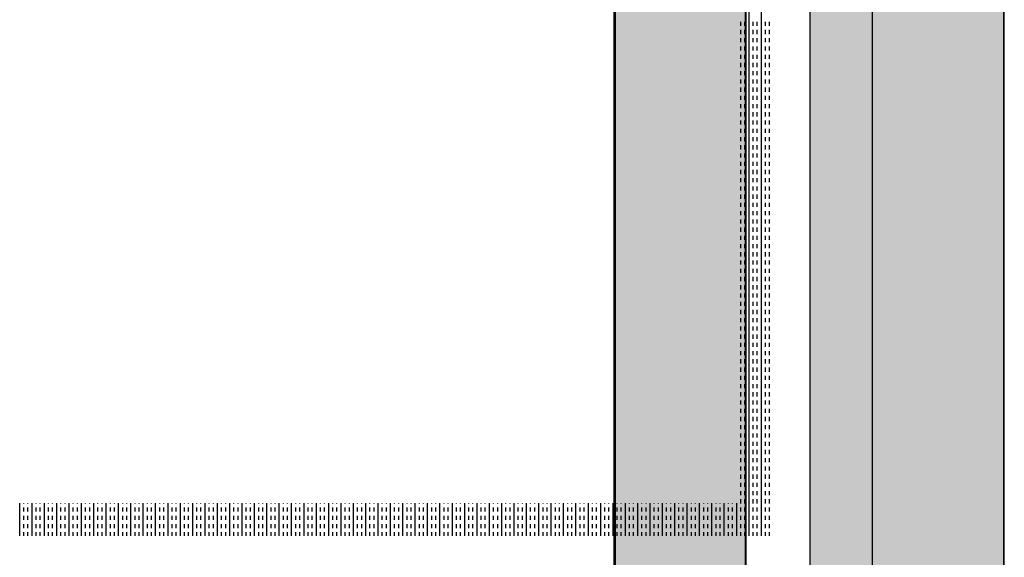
# Model space of a CAD drawing. Header units: millimetres. Extents: x -11575 to 52845, y -36266 to 23021.
# Tile 181 of 184: x 50603 to 51364, y 15287 to 15703. Entities that reach past the tile are written whole.
import ezdxf

# ---------------------------------------------------------------- set-up
doc = ezdxf.new("R2010")
doc.units = ezdxf.units.MM
doc.header["$MEASUREMENT"] = 0
doc.layers.add('GREY SCALE', color=9, linetype='Continuous', true_color=0x808080)
doc.layers.add('GREYSCALE', color=9, linetype='Continuous', lineweight=0, true_color=0x808080)

# ---------------------------------------------------------------- blocks, each defined once
blk = doc.blocks.new('FLOOR PLAN')
at = {"layer": 'GREYSCALE', "lineweight": -2, "ltscale": 0.25}
h = blk.add_hatch(color=0, dxfattribs=at)
h.dxf.hatch_style = 1
h.paths.add_polyline_path([(21261.56, 12139.37), (21261.56, 12059.77), (21363.41, 12059.77), (21363.18, 18155.08), (21261.33, 18155.07), (21261.56, 12213.15)])
h = blk.add_hatch(color=0, dxfattribs=at)
h.dxf.hatch_style = 1
h.paths.add_polyline_path([(21062.97, 12139.25), (21062.97, 12060.09), (21164.25, 12060.09), (21164.25, 18121.51), (21062.97, 18121.51), (21062.97, 12212.62)])
h = blk.add_hatch(color=0, dxfattribs=at)
h.dxf.hatch_style = 1
h.paths.add_polyline_path([(21363.6, 18078.18), (21213.33, 18078.18), (21213.33, 11251.58), (21363.6, 11251.58)])
at = {"layer": 'GREYSCALE', "color": 0, "lineweight": -2, "ltscale": 0.25}
for p, q in [((21363.41, 12059.77), (21363.18, 18155.08)), ((21163.58, 12069.11), (21163.58, 18149.45)), ((21164.25, 12060.09), (21164.25, 18121.51)), ((21061.98, 17995.41), (21061.98, 12069.11)), ((21261.34, 18000.66), (21261.56, 12059.77)), ((21062.97, 17967.96), (21062.97, 12060.09))]:
    blk.add_line(p, q, dxfattribs=at)
at = {"layer": 'GREYSCALE', "color": 0, "lineweight": -2}
for p, q in [((21213.33, 18078.18), (21213.33, 11251.58)), ((21363.6, 11251.58), (21363.6, 18078.18)), ((21166.43, 15303.61), (21166.43, 16005.3)), ((21175.98, 15303.61), (21175.98, 16005.3)), ((21160.07, 15697.78), (21160.07, 15700.96)), ((21163.25, 15697.78), (21163.25, 15700.96)), ((21169.62, 15697.78), (21169.62, 15700.96)), ((21172.8, 15697.78), (21172.8, 15700.96)), ((21179.16, 15697.78), (21179.16, 15700.96)), ((21182.35, 15697.78), (21182.35, 15700.96)), ((21160.07, 15691.41), (21160.07, 15694.59)), ((21163.25, 15691.41), (21163.25, 15694.59)), ((21169.62, 15691.41), (21169.62, 15694.59)), ((21172.8, 15691.41), (21172.8, 15694.59)), ((21179.16, 15691.41), (21179.16, 15694.59)), ((21182.35, 15691.41), (21182.35, 15694.59)), ((21160.07, 15685.05), (21160.07, 15688.23)), ((21160.07, 15678.68), (21160.07, 15681.86)), ((21163.25, 15685.05), (21163.25, 15688.23)), ((21163.25, 15678.68), (21163.25, 15681.86)), ((21169.62, 15685.05), (21169.62, 15688.23)), ((21169.62, 15678.68), (21169.62, 15681.86)), ((21172.8, 15685.05), (21172.8, 15688.23)), ((21172.8, 15678.68), (21172.8, 15681.86)), ((21179.16, 15685.05), (21179.16, 15688.23)), ((21179.16, 15678.68), (21179.16, 15681.86)), ((21182.35, 15685.05), (21182.35, 15688.23)), ((21182.35, 15678.68), (21182.35, 15681.86)), ((21160.07, 15672.32), (21160.07, 15675.5)), ((21163.25, 15672.32), (21163.25, 15675.5)), ((21169.62, 15672.32), (21169.62, 15675.5)), ((21172.8, 15672.32), (21172.8, 15675.5)), ((21179.16, 15672.32), (21179.16, 15675.5)), ((21182.35, 15672.32), (21182.35, 15675.5)), ((21160.07, 15665.95), (21160.07, 15669.13)), ((21163.25, 15665.95), (21163.25, 15669.13)), ((21169.62, 15665.95), (21169.62, 15669.13)), ((21172.8, 15665.95), (21172.8, 15669.13)), ((21179.16, 15665.95), (21179.16, 15669.13)), ((21182.35, 15665.95), (21182.35, 15669.13)), ((21160.07, 15659.58), (21160.07, 15662.77)), ((21163.25, 15659.58), (21163.25, 15662.77)), ((21169.62, 15659.58), (21169.62, 15662.77)), ((21172.8, 15659.58), (21172.8, 15662.77)), ((21179.16, 15659.58), (21179.16, 15662.77)), ((21182.35, 15659.58), (21182.35, 15662.77)), ((21160.07, 15653.22), (21160.07, 15656.4)), ((21163.25, 15653.22), (21163.25, 15656.4)), ((21169.62, 15653.22), (21169.62, 15656.4)), ((21172.8, 15653.22), (21172.8, 15656.4)), ((21179.16, 15653.22), (21179.16, 15656.4)), ((21182.35, 15653.22), (21182.35, 15656.4)), ((21160.07, 15646.85), (21160.07, 15650.04)), ((21160.07, 15640.49), (21160.07, 15643.67)), ((21163.25, 15646.85), (21163.25, 15650.04)), ((21163.25, 15640.49), (21163.25, 15643.67)), ((21169.62, 15646.85), (21169.62, 15650.04)), ((21169.62, 15640.49), (21169.62, 15643.67)), ((21172.8, 15646.85), (21172.8, 15650.04)), ((21172.8, 15640.49), (21172.8, 15643.67)), ((21179.16, 15646.85), (21179.16, 15650.04)), ((21179.16, 15640.49), (21179.16, 15643.67)), ((21182.35, 15646.85), (21182.35, 15650.04)), ((21182.35, 15640.49), (21182.35, 15643.67)), ((21160.07, 15634.12), (21160.07, 15637.31)), ((21163.25, 15634.12), (21163.25, 15637.31)), ((21169.62, 15634.12), (21169.62, 15637.31)), ((21172.8, 15634.12), (21172.8, 15637.31)), ((21179.16, 15634.12), (21179.16, 15637.31)), ((21182.35, 15634.12), (21182.35, 15637.31)), ((21160.07, 15627.76), (21160.07, 15630.94)), ((21163.25, 15627.76), (21163.25, 15630.94)), ((21169.62, 15627.76), (21169.62, 15630.94)), ((21172.8, 15627.76), (21172.8, 15630.94)), ((21179.16, 15627.76), (21179.16, 15630.94)), ((21182.35, 15627.76), (21182.35, 15630.94)), ((21160.07, 15621.39), (21160.07, 15624.57)), ((21163.25, 15621.39), (21163.25, 15624.57)), ((21169.62, 15621.39), (21169.62, 15624.57)), ((21172.8, 15621.39), (21172.8, 15624.57)), ((21179.16, 15621.39), (21179.16, 15624.57)), ((21182.35, 15621.39), (21182.35, 15624.57)), ((21160.07, 15615.03), (21160.07, 15618.21)), ((21163.25, 15615.03), (21163.25, 15618.21)), ((21169.62, 15615.03), (21169.62, 15618.21)), ((21172.8, 15615.03), (21172.8, 15618.21)), ((21179.16, 15615.03), (21179.16, 15618.21)), ((21182.35, 15615.03), (21182.35, 15618.21)), ((21160.07, 15608.66), (21160.07, 15611.84)), ((21163.25, 15608.66), (21163.25, 15611.84)), ((21169.62, 15608.66), (21169.62, 15611.84)), ((21172.8, 15608.66), (21172.8, 15611.84)), ((21179.16, 15608.66), (21179.16, 15611.84)), ((21182.35, 15608.66), (21182.35, 15611.84)), ((21160.07, 15602.3), (21160.07, 15605.48)), ((21160.07, 15595.93), (21160.07, 15599.11)), ((21163.25, 15602.3), (21163.25, 15605.48)), ((21163.25, 15595.93), (21163.25, 15599.11)), ((21169.62, 15602.3), (21169.62, 15605.48)), ((21169.62, 15595.93), (21169.62, 15599.11)), ((21172.8, 15602.3), (21172.8, 15605.48)), ((21172.8, 15595.93), (21172.8, 15599.11)), ((21179.16, 15602.3), (21179.16, 15605.48)), ((21179.16, 15595.93), (21179.16, 15599.11)), ((21182.35, 15602.3), (21182.35, 15605.48)), ((21182.35, 15595.93), (21182.35, 15599.11)), ((21160.07, 15589.57), (21160.07, 15592.75)), ((21163.25, 15589.57), (21163.25, 15592.75)), ((21169.62, 15589.57), (21169.62, 15592.75)), ((21172.8, 15589.57), (21172.8, 15592.75)), ((21179.16, 15589.57), (21179.16, 15592.75)), ((21182.35, 15589.57), (21182.35, 15592.75)), ((21160.07, 15583.2), (21160.07, 15586.38)), ((21163.25, 15583.2), (21163.25, 15586.38)), ((21169.62, 15583.2), (21169.62, 15586.38)), ((21172.8, 15583.2), (21172.8, 15586.38)), ((21179.16, 15583.2), (21179.16, 15586.38)), ((21182.35, 15583.2), (21182.35, 15586.38)), ((21160.07, 15576.83), (21160.07, 15580.02)), ((21163.25, 15576.83), (21163.25, 15580.02)), ((21169.62, 15576.83), (21169.62, 15580.02)), ((21172.8, 15576.83), (21172.8, 15580.02)), ((21179.16, 15576.83), (21179.16, 15580.02)), ((21182.35, 15576.83), (21182.35, 15580.02)), ((21160.07, 15570.47), (21160.07, 15573.65)), ((21163.25, 15570.47), (21163.25, 15573.65)), ((21169.62, 15570.47), (21169.62, 15573.65)), ((21172.8, 15570.47), (21172.8, 15573.65)), ((21179.16, 15570.47), (21179.16, 15573.65)), ((21182.35, 15570.47), (21182.35, 15573.65)), ((21160.07, 15564.1), (21160.07, 15567.29)), ((21160.07, 15557.74), (21160.07, 15560.92)), ((21163.25, 15564.1), (21163.25, 15567.29)), ((21163.25, 15557.74), (21163.25, 15560.92)), ((21169.62, 15564.1), (21169.62, 15567.29)), ((21169.62, 15557.74), (21169.62, 15560.92)), ((21172.8, 15564.1), (21172.8, 15567.29)), ((21172.8, 15557.74), (21172.8, 15560.92)), ((21179.16, 15564.1), (21179.16, 15567.29)), ((21179.16, 15557.74), (21179.16, 15560.92)), ((21182.35, 15564.1), (21182.35, 15567.29)), ((21182.35, 15557.74), (21182.35, 15560.92)), ((21160.07, 15551.37), (21160.07, 15554.56)), ((21163.25, 15551.37), (21163.25, 15554.56)), ((21169.62, 15551.37), (21169.62, 15554.56)), ((21172.8, 15551.37), (21172.8, 15554.56)), ((21179.16, 15551.37), (21179.16, 15554.56)), ((21182.35, 15551.37), (21182.35, 15554.56)), ((21160.07, 15545.01), (21160.07, 15548.19)), ((21163.25, 15545.01), (21163.25, 15548.19)), ((21169.62, 15545.01), (21169.62, 15548.19)), ((21172.8, 15545.01), (21172.8, 15548.19)), ((21179.16, 15545.01), (21179.16, 15548.19)), ((21182.35, 15545.01), (21182.35, 15548.19)), ((21160.07, 15538.64), (21160.07, 15541.82)), ((21163.25, 15538.64), (21163.25, 15541.82)), ((21169.62, 15538.64), (21169.62, 15541.82)), ((21172.8, 15538.64), (21172.8, 15541.82)), ((21179.16, 15538.64), (21179.16, 15541.82)), ((21182.35, 15538.64), (21182.35, 15541.82)), ((21160.07, 15532.28), (21160.07, 15535.46)), ((21163.25, 15532.28), (21163.25, 15535.46)), ((21169.62, 15532.28), (21169.62, 15535.46)), ((21172.8, 15532.28), (21172.8, 15535.46)), ((21179.16, 15532.28), (21179.16, 15535.46)), ((21182.35, 15532.28), (21182.35, 15535.46)), ((21160.07, 15525.91), (21160.07, 15529.09)), ((21160.07, 15519.55), (21160.07, 15522.73)), ((21163.25, 15525.91), (21163.25, 15529.09)), ((21163.25, 15519.55), (21163.25, 15522.73)), ((21169.62, 15525.91), (21169.62, 15529.09)), ((21169.62, 15519.55), (21169.62, 15522.73)), ((21172.8, 15525.91), (21172.8, 15529.09)), ((21172.8, 15519.55), (21172.8, 15522.73)), ((21179.16, 15525.91), (21179.16, 15529.09)), ((21179.16, 15519.55), (21179.16, 15522.73)), ((21182.35, 15525.91), (21182.35, 15529.09)), ((21182.35, 15519.55), (21182.35, 15522.73)), ((21160.07, 15513.18), (21160.07, 15516.36)), ((21163.25, 15513.18), (21163.25, 15516.36)), ((21169.62, 15513.18), (21169.62, 15516.36)), ((21172.8, 15513.18), (21172.8, 15516.36)), ((21179.16, 15513.18), (21179.16, 15516.36)), ((21182.35, 15513.18), (21182.35, 15516.36)), ((21160.07, 15506.82), (21160.07, 15510)), ((21163.25, 15506.82), (21163.25, 15510)), ((21169.62, 15506.82), (21169.62, 15510)), ((21172.8, 15506.82), (21172.8, 15510)), ((21179.16, 15506.82), (21179.16, 15510)), ((21182.35, 15506.82), (21182.35, 15510)), ((21160.07, 15500.45), (21160.07, 15503.63)), ((21163.25, 15500.45), (21163.25, 15503.63)), ((21169.62, 15500.45), (21169.62, 15503.63)), ((21172.8, 15500.45), (21172.8, 15503.63)), ((21179.16, 15500.45), (21179.16, 15503.63)), ((21182.35, 15500.45), (21182.35, 15503.63)), ((21160.07, 15494.08), (21160.07, 15497.27)), ((21163.25, 15494.08), (21163.25, 15497.27)), ((21169.62, 15494.08), (21169.62, 15497.27)), ((21172.8, 15494.08), (21172.8, 15497.27)), ((21179.16, 15494.08), (21179.16, 15497.27)), ((21182.35, 15494.08), (21182.35, 15497.27)), ((21160.07, 15487.72), (21160.07, 15490.9)), ((21160.07, 15481.35), (21160.07, 15484.54)), ((21163.25, 15487.72), (21163.25, 15490.9)), ((21163.25, 15481.35), (21163.25, 15484.54)), ((21169.62, 15487.72), (21169.62, 15490.9)), ((21169.62, 15481.35), (21169.62, 15484.54)), ((21172.8, 15487.72), (21172.8, 15490.9)), ((21172.8, 15481.35), (21172.8, 15484.54)), ((21179.16, 15487.72), (21179.16, 15490.9)), ((21179.16, 15481.35), (21179.16, 15484.54)), ((21182.35, 15487.72), (21182.35, 15490.9)), ((21182.35, 15481.35), (21182.35, 15484.54)), ((21160.07, 15474.99), (21160.07, 15478.17)), ((21163.25, 15474.99), (21163.25, 15478.17)), ((21169.62, 15474.99), (21169.62, 15478.17)), ((21172.8, 15474.99), (21172.8, 15478.17)), ((21179.16, 15474.99), (21179.16, 15478.17)), ((21182.35, 15474.99), (21182.35, 15478.17)), ((21160.07, 15468.62), (21160.07, 15471.81)), ((21163.25, 15468.62), (21163.25, 15471.81)), ((21169.62, 15468.62), (21169.62, 15471.81)), ((21172.8, 15468.62), (21172.8, 15471.81)), ((21179.16, 15468.62), (21179.16, 15471.81)), ((21182.35, 15468.62), (21182.35, 15471.81)), ((21160.07, 15462.26), (21160.07, 15465.44)), ((21163.25, 15462.26), (21163.25, 15465.44)), ((21169.62, 15462.26), (21169.62, 15465.44)), ((21172.8, 15462.26), (21172.8, 15465.44)), ((21179.16, 15462.26), (21179.16, 15465.44)), ((21182.35, 15462.26), (21182.35, 15465.44)), ((21160.07, 15455.89), (21160.07, 15459.07)), ((21163.25, 15455.89), (21163.25, 15459.07)), ((21169.62, 15455.89), (21169.62, 15459.07)), ((21172.8, 15455.89), (21172.8, 15459.07)), ((21179.16, 15455.89), (21179.16, 15459.07)), ((21182.35, 15455.89), (21182.35, 15459.07)), ((21160.07, 15449.53), (21160.07, 15452.71)), ((21160.07, 15443.16), (21160.07, 15446.34)), ((21163.25, 15449.53), (21163.25, 15452.71)), ((21163.25, 15443.16), (21163.25, 15446.34)), ((21169.62, 15449.53), (21169.62, 15452.71)), ((21169.62, 15443.16), (21169.62, 15446.34)), ((21172.8, 15449.53), (21172.8, 15452.71)), ((21172.8, 15443.16), (21172.8, 15446.34)), ((21179.16, 15449.53), (21179.16, 15452.71)), ((21179.16, 15443.16), (21179.16, 15446.34)), ((21182.35, 15449.53), (21182.35, 15452.71)), ((21182.35, 15443.16), (21182.35, 15446.34)), ((21160.07, 15436.8), (21160.07, 15439.98)), ((21163.25, 15436.8), (21163.25, 15439.98)), ((21169.62, 15436.8), (21169.62, 15439.98)), ((21172.8, 15436.8), (21172.8, 15439.98)), ((21179.16, 15436.8), (21179.16, 15439.98)), ((21182.35, 15436.8), (21182.35, 15439.98)), ((21160.07, 15430.43), (21160.07, 15433.61)), ((21163.25, 15430.43), (21163.25, 15433.61)), ((21169.62, 15430.43), (21169.62, 15433.61)), ((21172.8, 15430.43), (21172.8, 15433.61)), ((21179.16, 15430.43), (21179.16, 15433.61)), ((21182.35, 15430.43), (21182.35, 15433.61)), ((21160.07, 15424.07), (21160.07, 15427.25)), ((21163.25, 15424.07), (21163.25, 15427.25)), ((21169.62, 15424.07), (21169.62, 15427.25)), ((21172.8, 15424.07), (21172.8, 15427.25)), ((21179.16, 15424.07), (21179.16, 15427.25)), ((21182.35, 15424.07), (21182.35, 15427.25)), ((21160.07, 15417.7), (21160.07, 15420.88)), ((21163.25, 15417.7), (21163.25, 15420.88)), ((21169.62, 15417.7), (21169.62, 15420.88)), ((21172.8, 15417.7), (21172.8, 15420.88)), ((21179.16, 15417.7), (21179.16, 15420.88)), ((21182.35, 15417.7), (21182.35, 15420.88)), ((21160.07, 15411.33), (21160.07, 15414.52)), ((21160.07, 15404.97), (21160.07, 15408.15)), ((21163.25, 15411.33), (21163.25, 15414.52)), ((21163.25, 15404.97), (21163.25, 15408.15)), ((21169.62, 15411.33), (21169.62, 15414.52)), ((21169.62, 15404.97), (21169.62, 15408.15)), ((21172.8, 15411.33), (21172.8, 15414.52)), ((21172.8, 15404.97), (21172.8, 15408.15)), ((21179.16, 15411.33), (21179.16, 15414.52)), ((21179.16, 15404.97), (21179.16, 15408.15)), ((21182.35, 15411.33), (21182.35, 15414.52)), ((21182.35, 15404.97), (21182.35, 15408.15)), ((21160.07, 15398.6), (21160.07, 15401.79)), ((21163.25, 15398.6), (21163.25, 15401.79)), ((21169.62, 15398.6), (21169.62, 15401.79)), ((21172.8, 15398.6), (21172.8, 15401.79)), ((21179.16, 15398.6), (21179.16, 15401.79)), ((21182.35, 15398.6), (21182.35, 15401.79)), ((21160.07, 15392.24), (21160.07, 15395.42)), ((21163.25, 15392.24), (21163.25, 15395.42)), ((21169.62, 15392.24), (21169.62, 15395.42)), ((21172.8, 15392.24), (21172.8, 15395.42)), ((21179.16, 15392.24), (21179.16, 15395.42)), ((21182.35, 15392.24), (21182.35, 15395.42)), ((21160.07, 15385.87), (21160.07, 15389.06)), ((21163.25, 15385.87), (21163.25, 15389.06)), ((21169.62, 15385.87), (21169.62, 15389.06)), ((21172.8, 15385.87), (21172.8, 15389.06)), ((21179.16, 15385.87), (21179.16, 15389.06)), ((21182.35, 15385.87), (21182.35, 15389.06)), ((21160.07, 15379.51), (21160.07, 15382.69)), ((21163.25, 15379.51), (21163.25, 15382.69)), ((21169.62, 15379.51), (21169.62, 15382.69)), ((21172.8, 15379.51), (21172.8, 15382.69)), ((21179.16, 15379.51), (21179.16, 15382.69)), ((21182.35, 15379.51), (21182.35, 15382.69)), ((21160.07, 15373.14), (21160.07, 15376.32)), ((21160.07, 15366.78), (21160.07, 15369.96)), ((21163.25, 15373.14), (21163.25, 15376.32)), ((21163.25, 15366.78), (21163.25, 15369.96)), ((21169.62, 15373.14), (21169.62, 15376.32)), ((21169.62, 15366.78), (21169.62, 15369.96)), ((21172.8, 15373.14), (21172.8, 15376.32)), ((21172.8, 15366.78), (21172.8, 15369.96)), ((21179.16, 15373.14), (21179.16, 15376.32)), ((21179.16, 15366.78), (21179.16, 15369.96)), ((21182.35, 15373.14), (21182.35, 15376.32)), ((21182.35, 15366.78), (21182.35, 15369.96)), ((21160.07, 15360.41), (21160.07, 15363.59)), ((21163.25, 15360.41), (21163.25, 15363.59)), ((21169.62, 15360.41), (21169.62, 15363.59)), ((21172.8, 15360.41), (21172.8, 15363.59)), ((21179.16, 15360.41), (21179.16, 15363.59)), ((21182.35, 15360.41), (21182.35, 15363.59)), ((21160.07, 15354.05), (21160.07, 15357.23)), ((21163.25, 15354.05), (21163.25, 15357.23)), ((21169.62, 15354.05), (21169.62, 15357.23)), ((21172.8, 15354.05), (21172.8, 15357.23)), ((21179.16, 15354.05), (21179.16, 15357.23)), ((21182.35, 15354.05), (21182.35, 15357.23)), ((21160.07, 15347.68), (21160.07, 15350.86)), ((21163.25, 15347.68), (21163.25, 15350.86)), ((21169.62, 15347.68), (21169.62, 15350.86)), ((21172.8, 15347.68), (21172.8, 15350.86)), ((21179.16, 15347.68), (21179.16, 15350.86)), ((21182.35, 15347.68), (21182.35, 15350.86)), ((21160.07, 15341.31), (21160.07, 15344.5)), ((21163.25, 15341.31), (21163.25, 15344.5)), ((21169.62, 15341.31), (21169.62, 15344.5)), ((21172.8, 15341.31), (21172.8, 15344.5)), ((21179.16, 15341.31), (21179.16, 15344.5)), ((21182.35, 15341.31), (21182.35, 15344.5)), ((21160.07, 15334.95), (21160.07, 15338.13)), ((21163.25, 15334.95), (21163.25, 15338.13)), ((21169.62, 15334.95), (21169.62, 15338.13)), ((21172.8, 15334.95), (21172.8, 15338.13)), ((21179.16, 15334.95), (21179.16, 15338.13)), ((21182.35, 15334.95), (21182.35, 15338.13)), ((20603.1, 15303.61), (20603.1, 15328.67)), ((20606.28, 15328.58), (20606.28, 15328.67)), ((20606.28, 15322.22), (20606.28, 15325.4)), ((20609.46, 15328.58), (20609.46, 15328.67)), ((20609.46, 15322.22), (20609.46, 15325.4)), ((20612.64, 15303.61), (20612.64, 15328.67)), ((20615.83, 15328.58), (20615.83, 15328.67)), ((20615.83, 15322.22), (20615.83, 15325.4)), ((20619.01, 15328.58), (20619.01, 15328.67)), ((20619.01, 15322.22), (20619.01, 15325.4)), ((20622.19, 15303.61), (20622.19, 15328.67)), ((20625.37, 15328.58), (20625.37, 15328.67)), ((20625.37, 15322.22), (20625.37, 15325.4)), ((20628.56, 15328.58), (20628.56, 15328.67)), ((20628.56, 15322.22), (20628.56, 15325.4)), ((20631.74, 15303.61), (20631.74, 15328.67)), ((20634.92, 15328.58), (20634.92, 15328.67)), ((20634.92, 15322.22), (20634.92, 15325.4)), ((20638.11, 15328.58), (20638.11, 15328.67)), ((20638.11, 15322.22), (20638.11, 15325.4)), ((20641.29, 15303.61), (20641.29, 15328.67)), ((20644.47, 15328.58), (20644.47, 15328.67)), ((20644.47, 15322.22), (20644.47, 15325.4)), ((20647.65, 15328.58), (20647.65, 15328.67)), ((20647.65, 15322.22), (20647.65, 15325.4)), ((20650.84, 15303.61), (20650.84, 15328.67)), ((20654.02, 15328.58), (20654.02, 15328.67)), ((20654.02, 15322.22), (20654.02, 15325.4)), ((20657.2, 15328.58), (20657.2, 15328.67)), ((20657.2, 15322.22), (20657.2, 15325.4)), ((20660.38, 15303.61), (20660.38, 15328.67)), ((20663.57, 15328.58), (20663.57, 15328.67)), ((20663.57, 15322.22), (20663.57, 15325.4)), ((20666.75, 15328.58), (20666.75, 15328.67)), ((20666.75, 15322.22), (20666.75, 15325.4)), ((20669.93, 15303.61), (20669.93, 15328.67)), ((20673.12, 15328.58), (20673.12, 15328.67)), ((20673.12, 15322.22), (20673.12, 15325.4)), ((20676.3, 15328.58), (20676.3, 15328.67)), ((20676.3, 15322.22), (20676.3, 15325.4)), ((20679.48, 15303.61), (20679.48, 15328.67)), ((20682.66, 15328.58), (20682.66, 15328.67)), ((20682.66, 15322.22), (20682.66, 15325.4)), ((20685.85, 15328.58), (20685.85, 15328.67)), ((20685.85, 15322.22), (20685.85, 15325.4)), ((20689.03, 15303.61), (20689.03, 15328.67)), ((20692.21, 15328.58), (20692.21, 15328.67)), ((20692.21, 15322.22), (20692.21, 15325.4)), ((20695.39, 15328.58), (20695.39, 15328.67)), ((20695.39, 15322.22), (20695.39, 15325.4)), ((20698.58, 15303.61), (20698.58, 15328.67)), ((20701.76, 15328.58), (20701.76, 15328.67)), ((20701.76, 15322.22), (20701.76, 15325.4)), ((20704.94, 15328.58), (20704.94, 15328.67)), ((20704.94, 15322.22), (20704.94, 15325.4)), ((20708.12, 15303.61), (20708.12, 15328.67)), ((20711.31, 15328.58), (20711.31, 15328.67)), ((20711.31, 15322.22), (20711.31, 15325.4)), ((20714.49, 15328.58), (20714.49, 15328.67)), ((20714.49, 15322.22), (20714.49, 15325.4)), ((20717.67, 15303.61), (20717.67, 15328.67)), ((20720.86, 15328.58), (20720.86, 15328.67)), ((20720.86, 15322.22), (20720.86, 15325.4)), ((20724.04, 15328.58), (20724.04, 15328.67)), ((20724.04, 15322.22), (20724.04, 15325.4)), ((20727.22, 15303.61), (20727.22, 15328.67)), ((20730.4, 15328.58), (20730.4, 15328.67)), ((20730.4, 15322.22), (20730.4, 15325.4)), ((20733.59, 15328.58), (20733.59, 15328.67)), ((20733.59, 15322.22), (20733.59, 15325.4)), ((20736.77, 15303.61), (20736.77, 15328.67)), ((20739.95, 15328.58), (20739.95, 15328.67)), ((20739.95, 15322.22), (20739.95, 15325.4)), ((20743.13, 15328.58), (20743.13, 15328.67)), ((20743.13, 15322.22), (20743.13, 15325.4)), ((20746.32, 15303.61), (20746.32, 15328.67)), ((20749.5, 15328.58), (20749.5, 15328.67)), ((20749.5, 15322.22), (20749.5, 15325.4)), ((20752.68, 15328.58), (20752.68, 15328.67)), ((20752.68, 15322.22), (20752.68, 15325.4)), ((20755.87, 15303.61), (20755.87, 15328.67)), ((20759.05, 15328.58), (20759.05, 15328.67)), ((20759.05, 15322.22), (20759.05, 15325.4)), ((20762.23, 15328.58), (20762.23, 15328.67)), ((20762.23, 15322.22), (20762.23, 15325.4)), ((20765.41, 15303.61), (20765.41, 15328.67)), ((20768.6, 15328.58), (20768.6, 15328.67)), ((20768.6, 15322.22), (20768.6, 15325.4)), ((20771.78, 15328.58), (20771.78, 15328.67)), ((20771.78, 15322.22), (20771.78, 15325.4)), ((20774.96, 15303.61), (20774.96, 15328.67)), ((20778.14, 15328.58), (20778.14, 15328.67)), ((20778.14, 15322.22), (20778.14, 15325.4)), ((20781.33, 15328.58), (20781.33, 15328.67)), ((20781.33, 15322.22), (20781.33, 15325.4)), ((20784.51, 15303.61), (20784.51, 15328.67)), ((20787.69, 15328.58), (20787.69, 15328.67)), ((20787.69, 15322.22), (20787.69, 15325.4)), ((20790.87, 15328.58), (20790.87, 15328.67)), ((20790.87, 15322.22), (20790.87, 15325.4)), ((20794.06, 15303.61), (20794.06, 15328.67)), ((20797.24, 15328.58), (20797.24, 15328.67)), ((20797.24, 15322.22), (20797.24, 15325.4)), ((20800.42, 15328.58), (20800.42, 15328.67)), ((20800.42, 15322.22), (20800.42, 15325.4)), ((20803.61, 15303.61), (20803.61, 15328.67)), ((20806.79, 15328.58), (20806.79, 15328.67)), ((20806.79, 15322.22), (20806.79, 15325.4)), ((20809.97, 15328.58), (20809.97, 15328.67)), ((20809.97, 15322.22), (20809.97, 15325.4)), ((20813.15, 15303.61), (20813.15, 15328.67)), ((20816.34, 15328.58), (20816.34, 15328.67)), ((20816.34, 15322.22), (20816.34, 15325.4)), ((20819.52, 15328.58), (20819.52, 15328.67)), ((20819.52, 15322.22), (20819.52, 15325.4)), ((20822.7, 15303.61), (20822.7, 15328.67)), ((20825.88, 15328.58), (20825.88, 15328.67)), ((20825.88, 15322.22), (20825.88, 15325.4)), ((20829.07, 15328.58), (20829.07, 15328.67)), ((20829.07, 15322.22), (20829.07, 15325.4)), ((20832.25, 15303.61), (20832.25, 15328.67)), ((20835.43, 15328.58), (20835.43, 15328.67)), ((20835.43, 15322.22), (20835.43, 15325.4)), ((20838.62, 15328.58), (20838.62, 15328.67)), ((20838.62, 15322.22), (20838.62, 15325.4)), ((20841.8, 15303.61), (20841.8, 15328.67)), ((20844.98, 15328.58), (20844.98, 15328.67)), ((20844.98, 15322.22), (20844.98, 15325.4)), ((20848.16, 15328.58), (20848.16, 15328.67)), ((20848.16, 15322.22), (20848.16, 15325.4)), ((20851.35, 15303.61), (20851.35, 15328.67)), ((20854.53, 15328.58), (20854.53, 15328.67)), ((20854.53, 15322.22), (20854.53, 15325.4)), ((20857.71, 15328.58), (20857.71, 15328.67)), ((20857.71, 15322.22), (20857.71, 15325.4)), ((20860.89, 15303.61), (20860.89, 15328.67)), ((20864.08, 15328.58), (20864.08, 15328.67)), ((20864.08, 15322.22), (20864.08, 15325.4)), ((20867.26, 15328.58), (20867.26, 15328.67)), ((20867.26, 15322.22), (20867.26, 15325.4)), ((20870.44, 15303.61), (20870.44, 15328.67)), ((20873.62, 15328.58), (20873.62, 15328.67)), ((20873.62, 15322.22), (20873.62, 15325.4)), ((20876.81, 15328.58), (20876.81, 15328.67)), ((20876.81, 15322.22), (20876.81, 15325.4)), ((20879.99, 15303.61), (20879.99, 15328.67)), ((20883.17, 15328.58), (20883.17, 15328.67)), ((20883.17, 15322.22), (20883.17, 15325.4)), ((20886.36, 15328.58), (20886.36, 15328.67)), ((20886.36, 15322.22), (20886.36, 15325.4)), ((20889.54, 15303.61), (20889.54, 15328.67)), ((20892.72, 15328.58), (20892.72, 15328.67)), ((20892.72, 15322.22), (20892.72, 15325.4)), ((20895.9, 15328.58), (20895.9, 15328.67)), ((20895.9, 15322.22), (20895.9, 15325.4)), ((20899.09, 15303.61), (20899.09, 15328.67)), ((20902.27, 15328.58), (20902.27, 15328.67)), ((20902.27, 15322.22), (20902.27, 15325.4)), ((20905.45, 15328.58), (20905.45, 15328.67)), ((20905.45, 15322.22), (20905.45, 15325.4)), ((20908.63, 15303.61), (20908.63, 15328.67)), ((20911.82, 15328.58), (20911.82, 15328.67)), ((20911.82, 15322.22), (20911.82, 15325.4)), ((20915, 15328.58), (20915, 15328.67)), ((20915, 15322.22), (20915, 15325.4)), ((20918.18, 15303.61), (20918.18, 15328.67)), ((20921.37, 15328.58), (20921.37, 15328.67)), ((20921.37, 15322.22), (20921.37, 15325.4)), ((20924.55, 15328.58), (20924.55, 15328.67)), ((20924.55, 15322.22), (20924.55, 15325.4)), ((20927.73, 15303.61), (20927.73, 15328.67)), ((20930.91, 15328.58), (20930.91, 15328.67)), ((20930.91, 15322.22), (20930.91, 15325.4)), ((20934.1, 15328.58), (20934.1, 15328.67)), ((20934.1, 15322.22), (20934.1, 15325.4)), ((20937.28, 15303.61), (20937.28, 15328.67)), ((20940.46, 15328.58), (20940.46, 15328.67)), ((20940.46, 15322.22), (20940.46, 15325.4)), ((20943.64, 15328.58), (20943.64, 15328.67)), ((20943.64, 15322.22), (20943.64, 15325.4)), ((20946.83, 15303.61), (20946.83, 15328.67)), ((20950.01, 15328.58), (20950.01, 15328.67)), ((20950.01, 15322.22), (20950.01, 15325.4)), ((20953.19, 15328.58), (20953.19, 15328.67)), ((20953.19, 15322.22), (20953.19, 15325.4)), ((20956.37, 15303.61), (20956.37, 15328.67)), ((20959.56, 15328.58), (20959.56, 15328.67)), ((20959.56, 15322.22), (20959.56, 15325.4)), ((20962.74, 15328.58), (20962.74, 15328.67)), ((20962.74, 15322.22), (20962.74, 15325.4)), ((20965.92, 15303.61), (20965.92, 15328.67)), ((20969.11, 15328.58), (20969.11, 15328.67)), ((20969.11, 15322.22), (20969.11, 15325.4)), ((20972.29, 15328.58), (20972.29, 15328.67)), ((20972.29, 15322.22), (20972.29, 15325.4)), ((20975.47, 15303.61), (20975.47, 15328.67)), ((20978.65, 15328.58), (20978.65, 15328.67)), ((20978.65, 15322.22), (20978.65, 15325.4)), ((20981.84, 15328.58), (20981.84, 15328.67)), ((20981.84, 15322.22), (20981.84, 15325.4)), ((20985.02, 15303.61), (20985.02, 15328.67)), ((20988.2, 15328.58), (20988.2, 15328.67)), ((20988.2, 15322.22), (20988.2, 15325.4)), ((20991.38, 15328.58), (20991.38, 15328.67)), ((20991.38, 15322.22), (20991.38, 15325.4)), ((20994.57, 15303.61), (20994.57, 15328.67)), ((20997.75, 15328.58), (20997.75, 15328.67)), ((20997.75, 15322.22), (20997.75, 15325.4)), ((21000.93, 15328.58), (21000.93, 15328.67)), ((21000.93, 15322.22), (21000.93, 15325.4)), ((21004.12, 15303.61), (21004.12, 15328.67)), ((21007.3, 15328.58), (21007.3, 15328.67)), ((21007.3, 15322.22), (21007.3, 15325.4)), ((21010.48, 15328.58), (21010.48, 15328.67)), ((21010.48, 15322.22), (21010.48, 15325.4)), ((21013.66, 15303.61), (21013.66, 15328.67)), ((21016.85, 15328.58), (21016.85, 15328.67)), ((21016.85, 15322.22), (21016.85, 15325.4)), ((21020.03, 15328.58), (21020.03, 15328.67)), ((21020.03, 15322.22), (21020.03, 15325.4)), ((21023.21, 15303.61), (21023.21, 15328.67)), ((21026.39, 15328.58), (21026.39, 15328.67)), ((21026.39, 15322.22), (21026.39, 15325.4)), ((21029.58, 15328.58), (21029.58, 15328.67)), ((21029.58, 15322.22), (21029.58, 15325.4)), ((21032.76, 15303.61), (21032.76, 15328.67)), ((21035.94, 15328.58), (21035.94, 15328.67)), ((21035.94, 15322.22), (21035.94, 15325.4)), ((21039.12, 15328.58), (21039.12, 15328.67)), ((21039.12, 15322.22), (21039.12, 15325.4)), ((21042.31, 15303.61), (21042.31, 15328.67)), ((21045.49, 15328.58), (21045.49, 15328.67)), ((21045.49, 15322.22), (21045.49, 15325.4)), ((21048.67, 15328.58), (21048.67, 15328.67)), ((21048.67, 15322.22), (21048.67, 15325.4)), ((21051.86, 15303.61), (21051.86, 15328.67)), ((21055.04, 15328.58), (21055.04, 15328.67)), ((21055.04, 15322.22), (21055.04, 15325.4)), ((21058.22, 15328.58), (21058.22, 15328.67)), ((21058.22, 15322.22), (21058.22, 15325.4)), ((21061.4, 15303.61), (21061.4, 15328.67)), ((21064.59, 15328.58), (21064.59, 15328.67)), ((21064.59, 15322.22), (21064.59, 15325.4)), ((21067.77, 15328.58), (21067.77, 15328.67)), ((21067.77, 15322.22), (21067.77, 15325.4)), ((21070.95, 15303.61), (21070.95, 15328.67)), ((21074.13, 15328.58), (21074.13, 15328.67)), ((21074.13, 15322.22), (21074.13, 15325.4)), ((21077.32, 15328.58), (21077.32, 15328.67)), ((21077.32, 15322.22), (21077.32, 15325.4)), ((21080.5, 15303.61), (21080.5, 15328.67)), ((21083.68, 15328.58), (21083.68, 15328.67)), ((21083.68, 15322.22), (21083.68, 15325.4)), ((21086.87, 15328.58), (21086.87, 15328.67)), ((21086.87, 15322.22), (21086.87, 15325.4)), ((21090.05, 15303.61), (21090.05, 15328.67)), ((21093.23, 15328.58), (21093.23, 15328.67)), ((21093.23, 15322.22), (21093.23, 15325.4)), ((21096.41, 15328.58), (21096.41, 15328.67)), ((21096.41, 15322.22), (21096.41, 15325.4)), ((21099.6, 15303.61), (21099.6, 15328.67)), ((21102.78, 15328.58), (21102.78, 15328.67)), ((21102.78, 15322.22), (21102.78, 15325.4)), ((21105.96, 15328.58), (21105.96, 15328.67)), ((21105.96, 15322.22), (21105.96, 15325.4)), ((21109.14, 15303.61), (21109.14, 15328.67)), ((21112.33, 15328.58), (21112.33, 15328.67)), ((21112.33, 15322.22), (21112.33, 15325.4)), ((21115.51, 15328.58), (21115.51, 15328.67)), ((21115.51, 15322.22), (21115.51, 15325.4)), ((21118.69, 15303.61), (21118.69, 15328.67)), ((21121.88, 15328.58), (21121.88, 15328.67)), ((21121.88, 15322.22), (21121.88, 15325.4)), ((21125.06, 15328.58), (21125.06, 15328.67)), ((21125.06, 15322.22), (21125.06, 15325.4)), ((21128.24, 15303.61), (21128.24, 15328.67)), ((21131.42, 15328.58), (21131.42, 15328.67)), ((21131.42, 15322.22), (21131.42, 15325.4)), ((21134.61, 15328.58), (21134.61, 15328.67)), ((21134.61, 15322.22), (21134.61, 15325.4)), ((21137.79, 15303.61), (21137.79, 15328.67)), ((21140.97, 15328.58), (21140.97, 15328.67)), ((21140.97, 15322.22), (21140.97, 15325.4)), ((21144.15, 15328.58), (21144.15, 15328.67)), ((21144.15, 15322.22), (21144.15, 15325.4)), ((21147.34, 15303.61), (21147.34, 15328.67)), ((21150.52, 15328.58), (21150.52, 15328.67)), ((21150.52, 15322.22), (21150.52, 15325.4)), ((21153.7, 15328.58), (21153.7, 15328.67)), ((21153.7, 15322.22), (21153.7, 15325.4)), ((21156.88, 15303.61), (21156.88, 15328.67)), ((21160.07, 15328.58), (21160.07, 15331.77)), ((21160.07, 15322.22), (21160.07, 15325.4)), ((21163.25, 15328.58), (21163.25, 15331.77)), ((21163.25, 15322.22), (21163.25, 15325.4)), ((21169.62, 15328.58), (21169.62, 15331.77)), ((21169.62, 15322.22), (21169.62, 15325.4)), ((21172.8, 15328.58), (21172.8, 15331.77)), ((21172.8, 15322.22), (21172.8, 15325.4)), ((21179.16, 15328.58), (21179.16, 15331.77)), ((21179.16, 15322.22), (21179.16, 15325.4)), ((21182.35, 15328.58), (21182.35, 15331.77)), ((21182.35, 15322.22), (21182.35, 15325.4)), ((20606.28, 15315.85), (20606.28, 15319.04)), ((20609.46, 15315.85), (20609.46, 15319.04)), ((20615.83, 15315.85), (20615.83, 15319.04)), ((20619.01, 15315.85), (20619.01, 15319.04)), ((20625.37, 15315.85), (20625.37, 15319.04)), ((20628.56, 15315.85), (20628.56, 15319.04)), ((20634.92, 15315.85), (20634.92, 15319.04)), ((20638.11, 15315.85), (20638.11, 15319.04)), ((20644.47, 15315.85), (20644.47, 15319.04)), ((20647.65, 15315.85), (20647.65, 15319.04)), ((20654.02, 15315.85), (20654.02, 15319.04)), ((20657.2, 15315.85), (20657.2, 15319.04)), ((20663.57, 15315.85), (20663.57, 15319.04)), ((20666.75, 15315.85), (20666.75, 15319.04)), ((20673.12, 15315.85), (20673.12, 15319.04)), ((20676.3, 15315.85), (20676.3, 15319.04)), ((20682.66, 15315.85), (20682.66, 15319.04)), ((20685.85, 15315.85), (20685.85, 15319.04)), ((20692.21, 15315.85), (20692.21, 15319.04)), ((20695.39, 15315.85), (20695.39, 15319.04)), ((20701.76, 15315.85), (20701.76, 15319.04)), ((20704.94, 15315.85), (20704.94, 15319.04)), ((20711.31, 15315.85), (20711.31, 15319.04)), ((20714.49, 15315.85), (20714.49, 15319.04)), ((20720.86, 15315.85), (20720.86, 15319.04)), ((20724.04, 15315.85), (20724.04, 15319.04)), ((20730.4, 15315.85), (20730.4, 15319.04)), ((20733.59, 15315.85), (20733.59, 15319.04)), ((20739.95, 15315.85), (20739.95, 15319.04)), ((20743.13, 15315.85), (20743.13, 15319.04)), ((20749.5, 15315.85), (20749.5, 15319.04)), ((20752.68, 15315.85), (20752.68, 15319.04)), ((20759.05, 15315.85), (20759.05, 15319.04)), ((20762.23, 15315.85), (20762.23, 15319.04)), ((20768.6, 15315.85), (20768.6, 15319.04)), ((20771.78, 15315.85), (20771.78, 15319.04)), ((20778.14, 15315.85), (20778.14, 15319.04)), ((20781.33, 15315.85), (20781.33, 15319.04)), ((20787.69, 15315.85), (20787.69, 15319.04)), ((20790.87, 15315.85), (20790.87, 15319.04)), ((20797.24, 15315.85), (20797.24, 15319.04)), ((20800.42, 15315.85), (20800.42, 15319.04)), ((20806.79, 15315.85), (20806.79, 15319.04)), ((20809.97, 15315.85), (20809.97, 15319.04)), ((20816.34, 15315.85), (20816.34, 15319.04)), ((20819.52, 15315.85), (20819.52, 15319.04)), ((20825.88, 15315.85), (20825.88, 15319.04)), ((20829.07, 15315.85), (20829.07, 15319.04)), ((20835.43, 15315.85), (20835.43, 15319.04)), ((20838.62, 15315.85), (20838.62, 15319.04)), ((20844.98, 15315.85), (20844.98, 15319.04)), ((20848.16, 15315.85), (20848.16, 15319.04)), ((20854.53, 15315.85), (20854.53, 15319.04)), ((20857.71, 15315.85), (20857.71, 15319.04)), ((20864.08, 15315.85), (20864.08, 15319.04)), ((20867.26, 15315.85), (20867.26, 15319.04)), ((20873.62, 15315.85), (20873.62, 15319.04)), ((20876.81, 15315.85), (20876.81, 15319.04)), ((20883.17, 15315.85), (20883.17, 15319.04)), ((20886.36, 15315.85), (20886.36, 15319.04)), ((20892.72, 15315.85), (20892.72, 15319.04)), ((20895.9, 15315.85), (20895.9, 15319.04)), ((20902.27, 15315.85), (20902.27, 15319.04)), ((20905.45, 15315.85), (20905.45, 15319.04)), ((20911.82, 15315.85), (20911.82, 15319.04)), ((20915, 15315.85), (20915, 15319.04)), ((20921.37, 15315.85), (20921.37, 15319.04)), ((20924.55, 15315.85), (20924.55, 15319.04)), ((20930.91, 15315.85), (20930.91, 15319.04)), ((20934.1, 15315.85), (20934.1, 15319.04)), ((20940.46, 15315.85), (20940.46, 15319.04)), ((20943.64, 15315.85), (20943.64, 15319.04)), ((20950.01, 15315.85), (20950.01, 15319.04)), ((20953.19, 15315.85), (20953.19, 15319.04)), ((20959.56, 15315.85), (20959.56, 15319.04)), ((20962.74, 15315.85), (20962.74, 15319.04)), ((20969.11, 15315.85), (20969.11, 15319.04)), ((20972.29, 15315.85), (20972.29, 15319.04)), ((20978.65, 15315.85), (20978.65, 15319.04)), ((20981.84, 15315.85), (20981.84, 15319.04)), ((20988.2, 15315.85), (20988.2, 15319.04)), ((20991.38, 15315.85), (20991.38, 15319.04)), ((20997.75, 15315.85), (20997.75, 15319.04)), ((21000.93, 15315.85), (21000.93, 15319.04)), ((21007.3, 15315.85), (21007.3, 15319.04)), ((21010.48, 15315.85), (21010.48, 15319.04)), ((21016.85, 15315.85), (21016.85, 15319.04)), ((21020.03, 15315.85), (21020.03, 15319.04)), ((21026.39, 15315.85), (21026.39, 15319.04)), ((21029.58, 15315.85), (21029.58, 15319.04)), ((21035.94, 15315.85), (21035.94, 15319.04)), ((21039.12, 15315.85), (21039.12, 15319.04)), ((21045.49, 15315.85), (21045.49, 15319.04)), ((21048.67, 15315.85), (21048.67, 15319.04)), ((21055.04, 15315.85), (21055.04, 15319.04)), ((21058.22, 15315.85), (21058.22, 15319.04)), ((21064.59, 15315.85), (21064.59, 15319.04)), ((21067.77, 15315.85), (21067.77, 15319.04)), ((21074.13, 15315.85), (21074.13, 15319.04)), ((21077.32, 15315.85), (21077.32, 15319.04)), ((21083.68, 15315.85), (21083.68, 15319.04)), ((21086.87, 15315.85), (21086.87, 15319.04)), ((21093.23, 15315.85), (21093.23, 15319.04)), ((21096.41, 15315.85), (21096.41, 15319.04)), ((21102.78, 15315.85), (21102.78, 15319.04)), ((21105.96, 15315.85), (21105.96, 15319.04)), ((21112.33, 15315.85), (21112.33, 15319.04)), ((21115.51, 15315.85), (21115.51, 15319.04)), ((21121.88, 15315.85), (21121.88, 15319.04)), ((21125.06, 15315.85), (21125.06, 15319.04)), ((21131.42, 15315.85), (21131.42, 15319.04)), ((21134.61, 15315.85), (21134.61, 15319.04)), ((21140.97, 15315.85), (21140.97, 15319.04)), ((21144.15, 15315.85), (21144.15, 15319.04)), ((21150.52, 15315.85), (21150.52, 15319.04)), ((21153.7, 15315.85), (21153.7, 15319.04)), ((21160.07, 15315.85), (21160.07, 15319.04)), ((21163.25, 15315.85), (21163.25, 15319.04)), ((21169.62, 15315.85), (21169.62, 15319.04)), ((21172.8, 15315.85), (21172.8, 15319.04)), ((21179.16, 15315.85), (21179.16, 15319.04)), ((21182.35, 15315.85), (21182.35, 15319.04)), ((20606.28, 15309.49), (20606.28, 15312.67)), ((20609.46, 15309.49), (20609.46, 15312.67)), ((20615.83, 15309.49), (20615.83, 15312.67)), ((20619.01, 15309.49), (20619.01, 15312.67)), ((20625.37, 15309.49), (20625.37, 15312.67)), ((20628.56, 15309.49), (20628.56, 15312.67)), ((20634.92, 15309.49), (20634.92, 15312.67)), ((20638.11, 15309.49), (20638.11, 15312.67)), ((20644.47, 15309.49), (20644.47, 15312.67)), ((20647.65, 15309.49), (20647.65, 15312.67)), ((20654.02, 15309.49), (20654.02, 15312.67)), ((20657.2, 15309.49), (20657.2, 15312.67)), ((20663.57, 15309.49), (20663.57, 15312.67)), ((20666.75, 15309.49), (20666.75, 15312.67)), ((20673.12, 15309.49), (20673.12, 15312.67)), ((20676.3, 15309.49), (20676.3, 15312.67)), ((20682.66, 15309.49), (20682.66, 15312.67)), ((20685.85, 15309.49), (20685.85, 15312.67)), ((20692.21, 15309.49), (20692.21, 15312.67)), ((20695.39, 15309.49), (20695.39, 15312.67)), ((20701.76, 15309.49), (20701.76, 15312.67)), ((20704.94, 15309.49), (20704.94, 15312.67)), ((20711.31, 15309.49), (20711.31, 15312.67)), ((20714.49, 15309.49), (20714.49, 15312.67)), ((20720.86, 15309.49), (20720.86, 15312.67)), ((20724.04, 15309.49), (20724.04, 15312.67)), ((20730.4, 15309.49), (20730.4, 15312.67)), ((20733.59, 15309.49), (20733.59, 15312.67)), ((20739.95, 15309.49), (20739.95, 15312.67)), ((20743.13, 15309.49), (20743.13, 15312.67)), ((20749.5, 15309.49), (20749.5, 15312.67)), ((20752.68, 15309.49), (20752.68, 15312.67)), ((20759.05, 15309.49), (20759.05, 15312.67)), ((20762.23, 15309.49), (20762.23, 15312.67)), ((20768.6, 15309.49), (20768.6, 15312.67)), ((20771.78, 15309.49), (20771.78, 15312.67)), ((20778.14, 15309.49), (20778.14, 15312.67)), ((20781.33, 15309.49), (20781.33, 15312.67)), ((20787.69, 15309.49), (20787.69, 15312.67)), ((20790.87, 15309.49), (20790.87, 15312.67)), ((20797.24, 15309.49), (20797.24, 15312.67)), ((20800.42, 15309.49), (20800.42, 15312.67)), ((20806.79, 15309.49), (20806.79, 15312.67)), ((20809.97, 15309.49), (20809.97, 15312.67)), ((20816.34, 15309.49), (20816.34, 15312.67)), ((20819.52, 15309.49), (20819.52, 15312.67)), ((20825.88, 15309.49), (20825.88, 15312.67)), ((20829.07, 15309.49), (20829.07, 15312.67)), ((20835.43, 15309.49), (20835.43, 15312.67)), ((20838.62, 15309.49), (20838.62, 15312.67)), ((20844.98, 15309.49), (20844.98, 15312.67)), ((20848.16, 15309.49), (20848.16, 15312.67)), ((20854.53, 15309.49), (20854.53, 15312.67)), ((20857.71, 15309.49), (20857.71, 15312.67)), ((20864.08, 15309.49), (20864.08, 15312.67)), ((20867.26, 15309.49), (20867.26, 15312.67)), ((20873.62, 15309.49), (20873.62, 15312.67)), ((20876.81, 15309.49), (20876.81, 15312.67)), ((20883.17, 15309.49), (20883.17, 15312.67)), ((20886.36, 15309.49), (20886.36, 15312.67)), ((20892.72, 15309.49), (20892.72, 15312.67)), ((20895.9, 15309.49), (20895.9, 15312.67)), ((20902.27, 15309.49), (20902.27, 15312.67)), ((20905.45, 15309.49), (20905.45, 15312.67)), ((20911.82, 15309.49), (20911.82, 15312.67)), ((20915, 15309.49), (20915, 15312.67)), ((20921.37, 15309.49), (20921.37, 15312.67)), ((20924.55, 15309.49), (20924.55, 15312.67)), ((20930.91, 15309.49), (20930.91, 15312.67)), ((20934.1, 15309.49), (20934.1, 15312.67)), ((20940.46, 15309.49), (20940.46, 15312.67)), ((20943.64, 15309.49), (20943.64, 15312.67)), ((20950.01, 15309.49), (20950.01, 15312.67)), ((20953.19, 15309.49), (20953.19, 15312.67)), ((20959.56, 15309.49), (20959.56, 15312.67)), ((20962.74, 15309.49), (20962.74, 15312.67)), ((20969.11, 15309.49), (20969.11, 15312.67)), ((20972.29, 15309.49), (20972.29, 15312.67)), ((20978.65, 15309.49), (20978.65, 15312.67)), ((20981.84, 15309.49), (20981.84, 15312.67)), ((20988.2, 15309.49), (20988.2, 15312.67)), ((20991.38, 15309.49), (20991.38, 15312.67)), ((20997.75, 15309.49), (20997.75, 15312.67)), ((21000.93, 15309.49), (21000.93, 15312.67)), ((21007.3, 15309.49), (21007.3, 15312.67)), ((21010.48, 15309.49), (21010.48, 15312.67)), ((21016.85, 15309.49), (21016.85, 15312.67)), ((21020.03, 15309.49), (21020.03, 15312.67)), ((21026.39, 15309.49), (21026.39, 15312.67)), ((21029.58, 15309.49), (21029.58, 15312.67)), ((21035.94, 15309.49), (21035.94, 15312.67)), ((21039.12, 15309.49), (21039.12, 15312.67)), ((21045.49, 15309.49), (21045.49, 15312.67)), ((21048.67, 15309.49), (21048.67, 15312.67)), ((21055.04, 15309.49), (21055.04, 15312.67)), ((21058.22, 15309.49), (21058.22, 15312.67)), ((21064.59, 15309.49), (21064.59, 15312.67)), ((21067.77, 15309.49), (21067.77, 15312.67)), ((21074.13, 15309.49), (21074.13, 15312.67)), ((21077.32, 15309.49), (21077.32, 15312.67)), ((21083.68, 15309.49), (21083.68, 15312.67)), ((21086.87, 15309.49), (21086.87, 15312.67)), ((21093.23, 15309.49), (21093.23, 15312.67)), ((21096.41, 15309.49), (21096.41, 15312.67)), ((21102.78, 15309.49), (21102.78, 15312.67)), ((21105.96, 15309.49), (21105.96, 15312.67)), ((21112.33, 15309.49), (21112.33, 15312.67)), ((21115.51, 15309.49), (21115.51, 15312.67)), ((21121.88, 15309.49), (21121.88, 15312.67)), ((21125.06, 15309.49), (21125.06, 15312.67)), ((21131.42, 15309.49), (21131.42, 15312.67)), ((21134.61, 15309.49), (21134.61, 15312.67)), ((21140.97, 15309.49), (21140.97, 15312.67)), ((21144.15, 15309.49), (21144.15, 15312.67)), ((21150.52, 15309.49), (21150.52, 15312.67)), ((21153.7, 15309.49), (21153.7, 15312.67)), ((21160.07, 15309.49), (21160.07, 15312.67)), ((21163.25, 15309.49), (21163.25, 15312.67)), ((21169.62, 15309.49), (21169.62, 15312.67)), ((21172.8, 15309.49), (21172.8, 15312.67)), ((21179.16, 15309.49), (21179.16, 15312.67)), ((21182.35, 15309.49), (21182.35, 15312.67)), ((20606.28, 15303.61), (20606.28, 15306.31)), ((20609.46, 15303.61), (20609.46, 15306.31)), ((20615.83, 15303.61), (20615.83, 15306.31)), ((20619.01, 15303.61), (20619.01, 15306.31)), ((20625.37, 15303.61), (20625.37, 15306.31)), ((20628.56, 15303.61), (20628.56, 15306.31)), ((20634.92, 15303.61), (20634.92, 15306.31)), ((20638.11, 15303.61), (20638.11, 15306.31)), ((20644.47, 15303.61), (20644.47, 15306.31)), ((20647.65, 15303.61), (20647.65, 15306.31)), ((20654.02, 15303.61), (20654.02, 15306.31)), ((20657.2, 15303.61), (20657.2, 15306.31)), ((20663.57, 15303.61), (20663.57, 15306.31)), ((20666.75, 15303.61), (20666.75, 15306.31)), ((20673.12, 15303.61), (20673.12, 15306.31)), ((20676.3, 15303.61), (20676.3, 15306.31)), ((20682.66, 15303.61), (20682.66, 15306.31)), ((20685.85, 15303.61), (20685.85, 15306.31)), ((20692.21, 15303.61), (20692.21, 15306.31)), ((20695.39, 15303.61), (20695.39, 15306.31)), ((20701.76, 15303.61), (20701.76, 15306.31)), ((20704.94, 15303.61), (20704.94, 15306.31)), ((20711.31, 15303.61), (20711.31, 15306.31)), ((20714.49, 15303.61), (20714.49, 15306.31)), ((20720.86, 15303.61), (20720.86, 15306.31)), ((20724.04, 15303.61), (20724.04, 15306.31)), ((20730.4, 15303.61), (20730.4, 15306.31)), ((20733.59, 15303.61), (20733.59, 15306.31)), ((20739.95, 15303.61), (20739.95, 15306.31)), ((20743.13, 15303.61), (20743.13, 15306.31)), ((20749.5, 15303.61), (20749.5, 15306.31)), ((20752.68, 15303.61), (20752.68, 15306.31)), ((20759.05, 15303.61), (20759.05, 15306.31)), ((20762.23, 15303.61), (20762.23, 15306.31)), ((20768.6, 15303.61), (20768.6, 15306.31)), ((20771.78, 15303.61), (20771.78, 15306.31)), ((20778.14, 15303.61), (20778.14, 15306.31)), ((20781.33, 15303.61), (20781.33, 15306.31)), ((20787.69, 15303.61), (20787.69, 15306.31)), ((20790.87, 15303.61), (20790.87, 15306.31)), ((20797.24, 15303.61), (20797.24, 15306.31)), ((20800.42, 15303.61), (20800.42, 15306.31)), ((20806.79, 15303.61), (20806.79, 15306.31)), ((20809.97, 15303.61), (20809.97, 15306.31)), ((20816.34, 15303.61), (20816.34, 15306.31)), ((20819.52, 15303.61), (20819.52, 15306.31)), ((20825.88, 15303.61), (20825.88, 15306.31)), ((20829.07, 15303.61), (20829.07, 15306.31)), ((20835.43, 15303.61), (20835.43, 15306.31)), ((20838.62, 15303.61), (20838.62, 15306.31)), ((20844.98, 15303.61), (20844.98, 15306.31)), ((20848.16, 15303.61), (20848.16, 15306.31)), ((20854.53, 15303.61), (20854.53, 15306.31)), ((20857.71, 15303.61), (20857.71, 15306.31)), ((20864.08, 15303.61), (20864.08, 15306.31)), ((20867.26, 15303.61), (20867.26, 15306.31)), ((20873.62, 15303.61), (20873.62, 15306.31)), ((20876.81, 15303.61), (20876.81, 15306.31)), ((20883.17, 15303.61), (20883.17, 15306.31)), ((20886.36, 15303.61), (20886.36, 15306.31)), ((20892.72, 15303.61), (20892.72, 15306.31)), ((20895.9, 15303.61), (20895.9, 15306.31)), ((20902.27, 15303.61), (20902.27, 15306.31)), ((20905.45, 15303.61), (20905.45, 15306.31)), ((20911.82, 15303.61), (20911.82, 15306.31)), ((20915, 15303.61), (20915, 15306.31)), ((20921.37, 15303.61), (20921.37, 15306.31)), ((20924.55, 15303.61), (20924.55, 15306.31)), ((20930.91, 15303.61), (20930.91, 15306.31)), ((20934.1, 15303.61), (20934.1, 15306.31)), ((20940.46, 15303.61), (20940.46, 15306.31)), ((20943.64, 15303.61), (20943.64, 15306.31)), ((20950.01, 15303.61), (20950.01, 15306.31)), ((20953.19, 15303.61), (20953.19, 15306.31)), ((20959.56, 15303.61), (20959.56, 15306.31)), ((20962.74, 15303.61), (20962.74, 15306.31)), ((20969.11, 15303.61), (20969.11, 15306.31)), ((20972.29, 15303.61), (20972.29, 15306.31)), ((20978.65, 15303.61), (20978.65, 15306.31)), ((20981.84, 15303.61), (20981.84, 15306.31)), ((20988.2, 15303.61), (20988.2, 15306.31)), ((20991.38, 15303.61), (20991.38, 15306.31)), ((20997.75, 15303.61), (20997.75, 15306.31)), ((21000.93, 15303.61), (21000.93, 15306.31)), ((21007.3, 15303.61), (21007.3, 15306.31)), ((21010.48, 15303.61), (21010.48, 15306.31)), ((21016.85, 15303.61), (21016.85, 15306.31)), ((21020.03, 15303.61), (21020.03, 15306.31)), ((21026.39, 15303.61), (21026.39, 15306.31)), ((21029.58, 15303.61), (21029.58, 15306.31)), ((21035.94, 15303.61), (21035.94, 15306.31)), ((21039.12, 15303.61), (21039.12, 15306.31)), ((21045.49, 15303.61), (21045.49, 15306.31)), ((21048.67, 15303.61), (21048.67, 15306.31)), ((21055.04, 15303.61), (21055.04, 15306.31)), ((21058.22, 15303.61), (21058.22, 15306.31)), ((21064.59, 15303.61), (21064.59, 15306.31)), ((21067.77, 15303.61), (21067.77, 15306.31)), ((21074.13, 15303.61), (21074.13, 15306.31)), ((21077.32, 15303.61), (21077.32, 15306.31)), ((21083.68, 15303.61), (21083.68, 15306.31)), ((21086.87, 15303.61), (21086.87, 15306.31)), ((21093.23, 15303.61), (21093.23, 15306.31)), ((21096.41, 15303.61), (21096.41, 15306.31)), ((21102.78, 15303.61), (21102.78, 15306.31)), ((21105.96, 15303.61), (21105.96, 15306.31)), ((21112.33, 15303.61), (21112.33, 15306.31)), ((21115.51, 15303.61), (21115.51, 15306.31)), ((21121.88, 15303.61), (21121.88, 15306.31)), ((21125.06, 15303.61), (21125.06, 15306.31)), ((21131.42, 15303.61), (21131.42, 15306.31)), ((21134.61, 15303.61), (21134.61, 15306.31)), ((21140.97, 15303.61), (21140.97, 15306.31)), ((21144.15, 15303.61), (21144.15, 15306.31)), ((21150.52, 15303.61), (21150.52, 15306.31)), ((21153.7, 15303.61), (21153.7, 15306.31)), ((21160.07, 15303.61), (21160.07, 15306.31)), ((21163.25, 15303.61), (21163.25, 15306.31)), ((21169.62, 15303.61), (21169.62, 15306.31)), ((21172.8, 15303.61), (21172.8, 15306.31)), ((21179.16, 15303.61), (21179.16, 15306.31)), ((21182.35, 15303.61), (21182.35, 15306.31))]:
    blk.add_line(p, q, dxfattribs=at)

msp = doc.modelspace()

# ---------------------------------------------------------------- block references
at = {"layer": 'GREY SCALE'}
msp.add_blockref('FLOOR PLAN', (30000, 0), dxfattribs=at)

doc.saveas('drawing.dxf')
